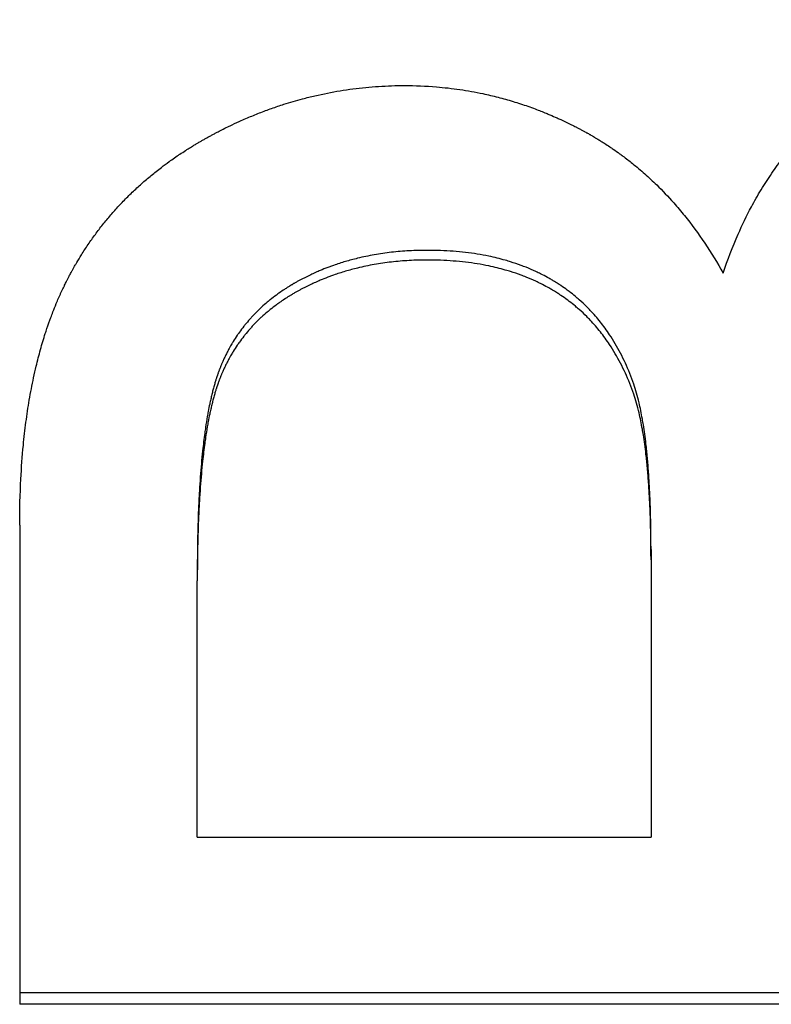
# Model space of a CAD drawing. Extents: x 0 to 29.6, y -4.3 to 4.3.
# Tile 2 of 13: x 1.015 to 1.375, y -2.198 to -1.726. Entities that reach past the tile are written whole.
import ezdxf

# ---------------------------------------------------------------- set-up
doc = ezdxf.new("R2010")
doc.units = 0
doc.header["$MEASUREMENT"] = 0
doc.layers.get('0').update_dxf_attribs({"linetype": 'CONTINUOUS'})

msp = doc.modelspace()

# ---------------------------------------------------------------- linework, layer by layer
for p, q in [((1.01527, -1.96845), (1.01527, -2.19787)), ((1.31765, -1.98007), (1.31765, -1.98509)), ((1.31765, -1.98509), (1.31765, -2.11785)), ((1.10034, -1.99001), (1.10034, -1.99505)), ((1.10034, -2.11785), (1.10034, -1.99505)), ((1.10034, -2.11785), (1.31765, -2.11785)), ((1.73527, -2.19787), (1.01527, -2.19787))]:
    msp.add_line(p, q)
for points, knots in [([(1.35223, -1.84781), (1.35436, -1.84134), (1.35674, -1.83512), (1.35938, -1.82913), (1.36135, -1.82465), (1.36346, -1.8203), (1.36572, -1.81609), (1.36647, -1.81468), (1.36724, -1.81329), (1.36802, -1.81192), (1.36958, -1.80917), (1.37121, -1.80649), (1.3729, -1.80387), (1.37374, -1.80256), (1.37461, -1.80126), (1.37548, -1.79998), (1.37723, -1.79742), (1.37905, -1.79492), (1.38092, -1.79248), (1.38186, -1.79126), (1.38282, -1.79006), (1.38378, -1.78887), (1.38572, -1.7865), (1.38772, -1.78419), (1.38979, -1.78194), (1.39082, -1.78081), (1.39187, -1.7797), (1.39293, -1.77861), (1.39452, -1.77697), (1.39615, -1.77536), (1.39781, -1.77379), (1.39948, -1.77222), (1.40118, -1.77069), (1.40291, -1.76919), (1.40349, -1.76869), (1.40407, -1.76819), (1.40466, -1.7677), (1.40554, -1.76696), (1.40642, -1.76623), (1.40732, -1.76551), (1.40762, -1.76527), (1.40792, -1.76503), (1.40822, -1.76479), (1.40912, -1.76408), (1.41003, -1.76337), (1.41095, -1.76268), (1.41156, -1.76221), (1.41218, -1.76175), (1.4128, -1.7613), (1.41311, -1.76107), (1.41342, -1.76084), (1.41374, -1.76061), (1.4142, -1.76027), (1.41467, -1.75994), (1.41515, -1.7596), (1.41562, -1.75927), (1.4161, -1.75893), (1.41657, -1.7586), (1.41673, -1.75849), (1.41689, -1.75838), (1.41705, -1.75827), (1.41753, -1.75794), (1.41801, -1.75762), (1.41849, -1.75729), (1.41881, -1.75708), (1.41914, -1.75686), (1.41946, -1.75665), (1.41962, -1.75654), (1.41978, -1.75643), (1.41994, -1.75633), (1.42043, -1.75601), (1.42091, -1.75569), (1.4214, -1.75538), (1.42173, -1.75517), (1.42205, -1.75496), (1.42238, -1.75475), (1.42303, -1.75434), (1.42369, -1.75393), (1.42434, -1.75352), (1.42467, -1.75332), (1.425, -1.75312), (1.42533, -1.75292), (1.42599, -1.75252), (1.42665, -1.75212), (1.42732, -1.75173), (1.42765, -1.75153), (1.42798, -1.75134), (1.42832, -1.75114), (1.42932, -1.75056), (1.43033, -1.74999), (1.43134, -1.74943), (1.43201, -1.74906), (1.43269, -1.74869), (1.43337, -1.74832), (1.43473, -1.7476), (1.4361, -1.74688), (1.43748, -1.74619), (1.43817, -1.74584), (1.43886, -1.7455), (1.43955, -1.74517), (1.44164, -1.74415), (1.44374, -1.74318), (1.44587, -1.74225), (1.44729, -1.74163), (1.44871, -1.74103), (1.45015, -1.74044), (1.45303, -1.73928), (1.45594, -1.73818), (1.4589, -1.73716), (1.46038, -1.73665), (1.46186, -1.73615), (1.46336, -1.73568), (1.46635, -1.73473), (1.46939, -1.73385), (1.47246, -1.73305), (1.474, -1.73265), (1.47554, -1.73226), (1.4771, -1.7319), (1.48021, -1.73117), (1.48336, -1.73051), (1.48655, -1.72992), (1.48815, -1.72963), (1.48976, -1.72936), (1.49137, -1.7291), (1.49622, -1.72833), (1.50115, -1.72773), (1.50617, -1.72729), (1.51287, -1.72671), (1.51973, -1.72641), (1.52674, -1.72641)], [0, 0, 0, 0, 0.166667, 0.166667, 0.166667, 0.291667, 0.291667, 0.291667, 0.333333, 0.333333, 0.333333, 0.416667, 0.416667, 0.416667, 0.458333, 0.458333, 0.458333, 0.541667, 0.541667, 0.541667, 0.583333, 0.583333, 0.583333, 0.666667, 0.666667, 0.666667, 0.708333, 0.708333, 0.708333, 0.770833, 0.770833, 0.770833, 0.833333, 0.833333, 0.833333, 0.854167, 0.854167, 0.854167, 0.885417, 0.885417, 0.885417, 0.895833, 0.895833, 0.895833, 0.927083, 0.927083, 0.927083, 0.947917, 0.947917, 0.947917, 0.958333, 0.958333, 0.958333, 0.973958, 0.973958, 0.973958, 0.989583, 0.989583, 0.989583, 0.994792, 0.994792, 0.994792, 1.010417, 1.010417, 1.010417, 1.020833, 1.020833, 1.020833, 1.026042, 1.026042, 1.026042, 1.041667, 1.041667, 1.041667, 1.052083, 1.052083, 1.052083, 1.072917, 1.072917, 1.072917, 1.083333, 1.083333, 1.083333, 1.104167, 1.104167, 1.104167, 1.114583, 1.114583, 1.114583, 1.145833, 1.145833, 1.145833, 1.166667, 1.166667, 1.166667, 1.208333, 1.208333, 1.208333, 1.229167, 1.229167, 1.229167, 1.291667, 1.291667, 1.291667, 1.333333, 1.333333, 1.333333, 1.416667, 1.416667, 1.416667, 1.458333, 1.458333, 1.458333, 1.541667, 1.541667, 1.541667, 1.583333, 1.583333, 1.583333, 1.666667, 1.666667, 1.666667, 1.708333, 1.708333, 1.708333, 1.833333, 1.833333, 1.833333, 2, 2, 2, 2]), ([(1.01527, -1.96845), (1.01527, -1.96087), (1.01546, -1.9535), (1.01583, -1.94636), (1.01612, -1.94083), (1.01652, -1.93543), (1.01703, -1.93017), (1.01721, -1.9283), (1.01741, -1.92645), (1.01762, -1.92462), (1.01804, -1.92095), (1.01852, -1.91735), (1.01905, -1.91382), (1.01932, -1.91206), (1.0196, -1.91031), (1.01989, -1.90859), (1.02051, -1.90493), (1.0212, -1.90135), (1.02195, -1.89784), (1.02234, -1.896), (1.02276, -1.89417), (1.02319, -1.89237), (1.02383, -1.88966), (1.02452, -1.88701), (1.02524, -1.8844), (1.02597, -1.8818), (1.02673, -1.87924), (1.02754, -1.87673), (1.02781, -1.8759), (1.02808, -1.87507), (1.02835, -1.87424), (1.02894, -1.87249), (1.02955, -1.87075), (1.03018, -1.86905), (1.03052, -1.86814), (1.03086, -1.86724), (1.0312, -1.86635), (1.03172, -1.86501), (1.03225, -1.86369), (1.0328, -1.86238), (1.03298, -1.86195), (1.03316, -1.86152), (1.03334, -1.86108), (1.03371, -1.86022), (1.03409, -1.85936), (1.03447, -1.85852), (1.03466, -1.85809), (1.03485, -1.85767), (1.03504, -1.85725), (1.03542, -1.85641), (1.03581, -1.85557), (1.03621, -1.85474), (1.03641, -1.85433), (1.03661, -1.85392), (1.03681, -1.85351), (1.03711, -1.85289), (1.03742, -1.85228), (1.03772, -1.85167), (1.03783, -1.85147), (1.03793, -1.85127), (1.03803, -1.85106), (1.03824, -1.85066), (1.03845, -1.85026), (1.03866, -1.84985), (1.03876, -1.84965), (1.03887, -1.84945), (1.03897, -1.84925), (1.03929, -1.84865), (1.03961, -1.84805), (1.03993, -1.84746), (1.04015, -1.84706), (1.04037, -1.84666), (1.04059, -1.84627), (1.04102, -1.84548), (1.04147, -1.84469), (1.04192, -1.84391), (1.04214, -1.84352), (1.04237, -1.84313), (1.04259, -1.84274), (1.04333, -1.84149), (1.04408, -1.84026), (1.04484, -1.83903), (1.04537, -1.83819), (1.0459, -1.83735), (1.04644, -1.83652), (1.04752, -1.83486), (1.04863, -1.83322), (1.04978, -1.8316), (1.05035, -1.83079), (1.05092, -1.82999), (1.05151, -1.8292), (1.05268, -1.8276), (1.05388, -1.82603), (1.05511, -1.82449), (1.05572, -1.82372), (1.05635, -1.82295), (1.05698, -1.82219), (1.05823, -1.82067), (1.05952, -1.81917), (1.06084, -1.8177), (1.0615, -1.81696), (1.06217, -1.81623), (1.06284, -1.8155), (1.0642, -1.81404), (1.06559, -1.8126), (1.067, -1.81119), (1.06772, -1.81048), (1.06844, -1.80977), (1.06917, -1.80907), (1.07063, -1.80767), (1.07212, -1.8063), (1.07364, -1.80494), (1.0744, -1.80427), (1.07517, -1.8036), (1.07594, -1.80294), (1.07749, -1.80161), (1.07907, -1.80031), (1.08068, -1.79903), (1.08149, -1.7984), (1.0823, -1.79776), (1.08312, -1.79714), (1.08436, -1.7962), (1.0856, -1.79527), (1.08687, -1.79436), (1.08729, -1.79406), (1.08771, -1.79376), (1.08814, -1.79346), (1.08899, -1.79286), (1.08985, -1.79226), (1.09072, -1.79167), (1.09115, -1.79138), (1.09158, -1.79109), (1.09202, -1.79079), (1.0929, -1.79021), (1.09378, -1.78964), (1.09467, -1.78907), (1.09511, -1.78878), (1.09556, -1.7885), (1.09601, -1.78822), (1.09668, -1.78779), (1.09736, -1.78737), (1.09804, -1.78696), (1.09826, -1.78682), (1.09849, -1.78668), (1.09872, -1.78654), (1.09918, -1.78627), (1.09963, -1.78599), (1.10009, -1.78572), (1.10032, -1.78558), (1.10055, -1.78545), (1.10078, -1.78531), (1.10125, -1.78504), (1.10171, -1.78477), (1.10217, -1.78451), (1.10241, -1.78437), (1.10264, -1.78424), (1.10287, -1.7841), (1.10334, -1.78384), (1.10381, -1.78357), (1.10428, -1.78331), (1.10452, -1.78318), (1.10475, -1.78305), (1.10499, -1.78292), (1.10546, -1.78266), (1.10593, -1.7824), (1.10641, -1.78214), (1.10664, -1.78201), (1.10688, -1.78188), (1.10712, -1.78176), (1.10759, -1.7815), (1.10806, -1.78125), (1.10854, -1.781), (1.10877, -1.78087), (1.10901, -1.78075), (1.10925, -1.78062), (1.10996, -1.78025), (1.11067, -1.77988), (1.11138, -1.77951), (1.11186, -1.77927), (1.11233, -1.77903), (1.11281, -1.77879), (1.11376, -1.77831), (1.11472, -1.77785), (1.11567, -1.77738), (1.11615, -1.77715), (1.11663, -1.77692), (1.1171, -1.7767), (1.11854, -1.77602), (1.11998, -1.77536), (1.12142, -1.77471), (1.12238, -1.77429), (1.12334, -1.77387), (1.12431, -1.77345), (1.12624, -1.77263), (1.12817, -1.77184), (1.13011, -1.77108), (1.13108, -1.7707), (1.13205, -1.77033), (1.13303, -1.76997), (1.13498, -1.76924), (1.13693, -1.76855), (1.13889, -1.76789), (1.13987, -1.76756), (1.14085, -1.76723), (1.14183, -1.76692), (1.14478, -1.76598), (1.14774, -1.76511), (1.15071, -1.76432), (1.1527, -1.76379), (1.15469, -1.76329), (1.15668, -1.76283), (1.16068, -1.7619), (1.16471, -1.7611), (1.16876, -1.76044), (1.17079, -1.76011), (1.17282, -1.75981), (1.17486, -1.75954), (1.17895, -1.75901), (1.18306, -1.75861), (1.18719, -1.75834), (1.19132, -1.75808), (1.19548, -1.75794), (1.19966, -1.75794)], [0, 0, 0, 0, 0.159425, 0.159425, 0.159425, 0.283022, 0.283022, 0.283022, 0.326908, 0.326908, 0.326908, 0.414679, 0.414679, 0.414679, 0.458565, 0.458565, 0.458565, 0.551445, 0.551445, 0.551445, 0.60044, 0.60044, 0.60044, 0.673932, 0.673932, 0.673932, 0.747424, 0.747424, 0.747424, 0.771921, 0.771921, 0.771921, 0.824141, 0.824141, 0.824141, 0.851864, 0.851864, 0.851864, 0.893448, 0.893448, 0.893448, 0.90731, 0.90731, 0.90731, 0.935033, 0.935033, 0.935033, 0.948894, 0.948894, 0.948894, 0.976617, 0.976617, 0.976617, 0.990478, 0.990478, 0.990478, 1.011271, 1.011271, 1.011271, 1.018201, 1.018201, 1.018201, 1.032063, 1.032063, 1.032063, 1.038993, 1.038993, 1.038993, 1.059786, 1.059786, 1.059786, 1.073647, 1.073647, 1.073647, 1.10137, 1.10137, 1.10137, 1.115231, 1.115231, 1.115231, 1.159846, 1.159846, 1.159846, 1.190599, 1.190599, 1.190599, 1.252105, 1.252105, 1.252105, 1.282858, 1.282858, 1.282858, 1.344363, 1.344363, 1.344363, 1.375116, 1.375116, 1.375116, 1.436622, 1.436622, 1.436622, 1.467375, 1.467375, 1.467375, 1.529378, 1.529378, 1.529378, 1.560628, 1.560628, 1.560628, 1.623128, 1.623128, 1.623128, 1.654378, 1.654378, 1.654378, 1.716878, 1.716878, 1.716878, 1.748128, 1.748128, 1.748128, 1.795003, 1.795003, 1.795003, 1.810628, 1.810628, 1.810628, 1.841878, 1.841878, 1.841878, 1.857503, 1.857503, 1.857503, 1.888753, 1.888753, 1.888753, 1.904378, 1.904378, 1.904378, 1.927816, 1.927816, 1.927816, 1.935628, 1.935628, 1.935628, 1.951253, 1.951253, 1.951253, 1.959066, 1.959066, 1.959066, 1.974691, 1.974691, 1.974691, 1.982503, 1.982503, 1.982503, 1.998128, 1.998128, 1.998128, 2.005941, 2.005941, 2.005941, 2.021566, 2.021566, 2.021566, 2.029378, 2.029378, 2.029378, 2.045003, 2.045003, 2.045003, 2.052816, 2.052816, 2.052816, 2.076253, 2.076253, 2.076253, 2.091878, 2.091878, 2.091878, 2.123128, 2.123128, 2.123128, 2.138753, 2.138753, 2.138753, 2.185628, 2.185628, 2.185628, 2.216878, 2.216878, 2.216878, 2.279378, 2.279378, 2.279378, 2.310628, 2.310628, 2.310628, 2.373128, 2.373128, 2.373128, 2.404378, 2.404378, 2.404378, 2.498128, 2.498128, 2.498128, 2.560628, 2.560628, 2.560628, 2.68594, 2.68594, 2.68594, 2.748752, 2.748752, 2.748752, 2.874376, 2.874376, 2.874376, 3, 3, 3, 3]), ([(1.19966, -1.75794), (1.20479, -1.75794), (1.20986, -1.75815), (1.21488, -1.75857), (1.21864, -1.75888), (1.22238, -1.7593), (1.22609, -1.75985), (1.2298, -1.76039), (1.23348, -1.76105), (1.23713, -1.76183), (1.23834, -1.76209), (1.23956, -1.76236), (1.24077, -1.76264), (1.24319, -1.76321), (1.2456, -1.76383), (1.24799, -1.7645), (1.24919, -1.76484), (1.25039, -1.76519), (1.25158, -1.76555), (1.25396, -1.76628), (1.25633, -1.76705), (1.25869, -1.76788), (1.25987, -1.76829), (1.26104, -1.76872), (1.26222, -1.76916), (1.26397, -1.76982), (1.26573, -1.77051), (1.26747, -1.77122), (1.26805, -1.77146), (1.26863, -1.7717), (1.26921, -1.77195), (1.27037, -1.77244), (1.27153, -1.77294), (1.27268, -1.77346), (1.27326, -1.77372), (1.27384, -1.77398), (1.27441, -1.77424), (1.27527, -1.77464), (1.27613, -1.77505), (1.27699, -1.77546), (1.27785, -1.77587), (1.27871, -1.77629), (1.27957, -1.77671), (1.28028, -1.77707), (1.28099, -1.77743), (1.2817, -1.77779), (1.28184, -1.77787), (1.28198, -1.77794), (1.28213, -1.77801), (1.28255, -1.77823), (1.28298, -1.77846), (1.2834, -1.77868), (1.28369, -1.77883), (1.28397, -1.77898), (1.28425, -1.77913), (1.28468, -1.77936), (1.2851, -1.77958), (1.28553, -1.77981), (1.28567, -1.77989), (1.28581, -1.77997), (1.28595, -1.78004), (1.28623, -1.7802), (1.28651, -1.78035), (1.28679, -1.78051), (1.28694, -1.78059), (1.28708, -1.78067), (1.28722, -1.78074), (1.2875, -1.7809), (1.28778, -1.78106), (1.28806, -1.78122), (1.2882, -1.78129), (1.28834, -1.78137), (1.28848, -1.78145), (1.28876, -1.78161), (1.28903, -1.78177), (1.28931, -1.78193), (1.28945, -1.78201), (1.28959, -1.78209), (1.28973, -1.78217), (1.29001, -1.78234), (1.29028, -1.7825), (1.29056, -1.78266), (1.2907, -1.78274), (1.29084, -1.78283), (1.29097, -1.78291), (1.29139, -1.78315), (1.2918, -1.7834), (1.29221, -1.78365), (1.29249, -1.78382), (1.29276, -1.78398), (1.29303, -1.78415), (1.29358, -1.78449), (1.29412, -1.78483), (1.29467, -1.78517), (1.29494, -1.78534), (1.29521, -1.78552), (1.29548, -1.78569), (1.29629, -1.78621), (1.29709, -1.78674), (1.29789, -1.78727), (1.29842, -1.78763), (1.29895, -1.78799), (1.29948, -1.78835), (1.30054, -1.78908), (1.30159, -1.78982), (1.30263, -1.79057), (1.30315, -1.79095), (1.30366, -1.79133), (1.30418, -1.79171), (1.30572, -1.79286), (1.30725, -1.79404), (1.30875, -1.79525), (1.30976, -1.79605), (1.31075, -1.79687), (1.31174, -1.79771), (1.31371, -1.79937), (1.31565, -1.80109), (1.31755, -1.80286), (1.3185, -1.80375), (1.31944, -1.80465), (1.32037, -1.80556), (1.32317, -1.8083), (1.32588, -1.81115), (1.32852, -1.81413), (1.33028, -1.81611), (1.332, -1.81815), (1.33369, -1.82024), (1.33706, -1.82441), (1.34029, -1.8288), (1.34338, -1.8334), (1.34647, -1.83799), (1.34942, -1.8428), (1.35223, -1.84781)], [0, 0, 0, 0, 0.166667, 0.166667, 0.166667, 0.291667, 0.291667, 0.291667, 0.416667, 0.416667, 0.416667, 0.458333, 0.458333, 0.458333, 0.541667, 0.541667, 0.541667, 0.583333, 0.583333, 0.583333, 0.666667, 0.666667, 0.666667, 0.708333, 0.708333, 0.708333, 0.770833, 0.770833, 0.770833, 0.791667, 0.791667, 0.791667, 0.833333, 0.833333, 0.833333, 0.854167, 0.854167, 0.854167, 0.885417, 0.885417, 0.885417, 0.916667, 0.916667, 0.916667, 0.942708, 0.942708, 0.942708, 0.947917, 0.947917, 0.947917, 0.963542, 0.963542, 0.963542, 0.973958, 0.973958, 0.973958, 0.989583, 0.989583, 0.989583, 0.994792, 0.994792, 0.994792, 1.005208, 1.005208, 1.005208, 1.010417, 1.010417, 1.010417, 1.020833, 1.020833, 1.020833, 1.026042, 1.026042, 1.026042, 1.036458, 1.036458, 1.036458, 1.041667, 1.041667, 1.041667, 1.052083, 1.052083, 1.052083, 1.057292, 1.057292, 1.057292, 1.072917, 1.072917, 1.072917, 1.083333, 1.083333, 1.083333, 1.104167, 1.104167, 1.104167, 1.114583, 1.114583, 1.114583, 1.145833, 1.145833, 1.145833, 1.166667, 1.166667, 1.166667, 1.208333, 1.208333, 1.208333, 1.229167, 1.229167, 1.229167, 1.291667, 1.291667, 1.291667, 1.333333, 1.333333, 1.333333, 1.416667, 1.416667, 1.416667, 1.458333, 1.458333, 1.458333, 1.583333, 1.583333, 1.583333, 1.666667, 1.666667, 1.666667, 1.833333, 1.833333, 1.833333, 2, 2, 2, 2]), ([(1.21064, -1.83685), (1.20767, -1.83685), (1.20474, -1.83693), (1.20186, -1.83709), (1.19897, -1.83724), (1.19613, -1.83748), (1.19334, -1.8378), (1.19194, -1.83796), (1.19055, -1.83814), (1.18918, -1.83834), (1.18643, -1.83873), (1.18372, -1.83921), (1.18106, -1.83977), (1.17973, -1.84005), (1.17841, -1.84034), (1.1771, -1.84066), (1.17513, -1.84114), (1.17319, -1.84166), (1.17128, -1.84222), (1.16937, -1.84279), (1.16748, -1.8434), (1.16561, -1.84406), (1.16499, -1.84427), (1.16437, -1.8445), (1.16376, -1.84473), (1.16253, -1.84518), (1.16131, -1.84566), (1.1601, -1.84615), (1.15949, -1.8464), (1.15889, -1.84666), (1.15829, -1.84691), (1.15739, -1.8473), (1.1565, -1.8477), (1.15561, -1.84811), (1.15532, -1.84824), (1.15502, -1.84838), (1.15473, -1.84852), (1.15385, -1.84894), (1.15297, -1.84936), (1.1521, -1.8498), (1.15167, -1.85002), (1.15123, -1.85024), (1.1508, -1.85047), (1.15037, -1.85069), (1.14994, -1.85092), (1.14951, -1.85115), (1.14908, -1.85138), (1.14866, -1.85162), (1.14823, -1.85185), (1.1478, -1.85209), (1.14738, -1.85233), (1.14696, -1.85257), (1.14682, -1.85265), (1.14668, -1.85273), (1.14654, -1.85281), (1.14626, -1.85297), (1.14598, -1.85313), (1.14571, -1.8533), (1.14557, -1.85338), (1.14543, -1.85346), (1.1453, -1.85354), (1.14502, -1.85371), (1.14475, -1.85388), (1.14448, -1.85404), (1.14434, -1.85413), (1.1442, -1.85421), (1.14407, -1.85429), (1.14366, -1.85455), (1.14326, -1.8548), (1.14286, -1.85506), (1.14259, -1.85523), (1.14233, -1.8554), (1.14207, -1.85557), (1.14128, -1.85609), (1.1405, -1.85662), (1.13973, -1.85716), (1.13922, -1.85752), (1.13872, -1.85788), (1.13822, -1.85825), (1.13722, -1.85898), (1.13624, -1.85973), (1.13529, -1.8605), (1.13481, -1.86088), (1.13434, -1.86127), (1.13387, -1.86166), (1.13294, -1.86244), (1.13203, -1.86324), (1.13114, -1.86406), (1.1307, -1.86447), (1.13026, -1.86488), (1.12982, -1.8653), (1.12896, -1.86613), (1.12811, -1.86698), (1.12729, -1.86784), (1.12688, -1.86828), (1.12648, -1.86871), (1.12608, -1.86915), (1.12528, -1.87004), (1.1245, -1.87094), (1.12374, -1.87185), (1.12337, -1.87231), (1.12299, -1.87277), (1.12263, -1.87324), (1.12189, -1.87417), (1.12118, -1.87511), (1.12049, -1.87608), (1.12015, -1.87656), (1.11981, -1.87705), (1.11948, -1.87754), (1.11881, -1.87852), (1.11817, -1.87952), (1.11754, -1.88053), (1.11723, -1.88104), (1.11693, -1.88155), (1.11663, -1.88206), (1.11618, -1.88283), (1.11574, -1.88362), (1.11531, -1.88441), (1.11517, -1.88467), (1.11503, -1.88493), (1.11489, -1.8852), (1.11462, -1.88573), (1.11434, -1.88627), (1.11408, -1.88681), (1.11394, -1.88708), (1.11381, -1.88735), (1.11368, -1.88762), (1.11342, -1.88816), (1.11316, -1.88871), (1.11291, -1.88926), (1.11279, -1.88954), (1.11266, -1.88981), (1.11254, -1.89009), (1.11236, -1.89051), (1.11218, -1.89093), (1.112, -1.89135), (1.11194, -1.89149), (1.11188, -1.89163), (1.11182, -1.89177), (1.11171, -1.89205), (1.11159, -1.89234), (1.11148, -1.89262), (1.11142, -1.89276), (1.11136, -1.8929), (1.11131, -1.89305), (1.11119, -1.89333), (1.11108, -1.89362), (1.11097, -1.8939), (1.11092, -1.89405), (1.11086, -1.89419), (1.11081, -1.89434), (1.1107, -1.89462), (1.11059, -1.89491), (1.11049, -1.8952), (1.11043, -1.89535), (1.11038, -1.89549), (1.11033, -1.89564), (1.11022, -1.89593), (1.11012, -1.89623), (1.11002, -1.89653), (1.10997, -1.89668), (1.10991, -1.89683), (1.10986, -1.89698), (1.10976, -1.89728), (1.10966, -1.89759), (1.10956, -1.8979), (1.10951, -1.89805), (1.10946, -1.89821), (1.10941, -1.89837), (1.10926, -1.89884), (1.10911, -1.89931), (1.10896, -1.89979), (1.10887, -1.90012), (1.10877, -1.90044), (1.10867, -1.90077), (1.10848, -1.90143), (1.10829, -1.9021), (1.10811, -1.90278), (1.10802, -1.90312), (1.10792, -1.90347), (1.10783, -1.90382), (1.10765, -1.90451), (1.10747, -1.90522), (1.1073, -1.90594), (1.10721, -1.9063), (1.10712, -1.90667), (1.10704, -1.90703), (1.10687, -1.90777), (1.1067, -1.90852), (1.10653, -1.90928), (1.10645, -1.90966), (1.10637, -1.91004), (1.10629, -1.91043), (1.10604, -1.91158), (1.10581, -1.91277), (1.10558, -1.91399), (1.10543, -1.9148), (1.10528, -1.91562), (1.10513, -1.91646), (1.10484, -1.91813), (1.10457, -1.91986), (1.1043, -1.92163), (1.10417, -1.92252), (1.10404, -1.92342), (1.10391, -1.92434), (1.10354, -1.92707), (1.10319, -1.92993), (1.10287, -1.9329), (1.10266, -1.93487), (1.10246, -1.9369), (1.10228, -1.93898), (1.10191, -1.94314), (1.10159, -1.9475), (1.10133, -1.95206), (1.10119, -1.95434), (1.10108, -1.95667), (1.10097, -1.95905), (1.10076, -1.96382), (1.1006, -1.96878), (1.10049, -1.97394), (1.10039, -1.97909), (1.10034, -1.98445), (1.10034, -1.99001)], [0, 0, 0, 0, 0.125, 0.125, 0.125, 0.25, 0.25, 0.25, 0.3125, 0.3125, 0.3125, 0.4375, 0.4375, 0.4375, 0.5, 0.5, 0.5, 0.59375, 0.59375, 0.59375, 0.6875, 0.6875, 0.6875, 0.71875, 0.71875, 0.71875, 0.78125, 0.78125, 0.78125, 0.8125, 0.8125, 0.8125, 0.859375, 0.859375, 0.859375, 0.875, 0.875, 0.875, 0.921875, 0.921875, 0.921875, 0.945312, 0.945312, 0.945312, 0.96875, 0.96875, 0.96875, 0.992188, 0.992188, 0.992188, 1.015625, 1.015625, 1.015625, 1.023438, 1.023438, 1.023438, 1.039062, 1.039062, 1.039062, 1.046875, 1.046875, 1.046875, 1.0625, 1.0625, 1.0625, 1.070312, 1.070312, 1.070312, 1.09375, 1.09375, 1.09375, 1.109375, 1.109375, 1.109375, 1.15625, 1.15625, 1.15625, 1.1875, 1.1875, 1.1875, 1.25, 1.25, 1.25, 1.28125, 1.28125, 1.28125, 1.34375, 1.34375, 1.34375, 1.375, 1.375, 1.375, 1.4375, 1.4375, 1.4375, 1.46875, 1.46875, 1.46875, 1.53125, 1.53125, 1.53125, 1.5625, 1.5625, 1.5625, 1.625, 1.625, 1.625, 1.65625, 1.65625, 1.65625, 1.71875, 1.71875, 1.71875, 1.75, 1.75, 1.75, 1.796875, 1.796875, 1.796875, 1.8125, 1.8125, 1.8125, 1.84375, 1.84375, 1.84375, 1.859375, 1.859375, 1.859375, 1.890625, 1.890625, 1.890625, 1.90625, 1.90625, 1.90625, 1.929688, 1.929688, 1.929688, 1.9375, 1.9375, 1.9375, 1.953125, 1.953125, 1.953125, 1.960938, 1.960938, 1.960938, 1.976562, 1.976562, 1.976562, 1.984375, 1.984375, 1.984375, 2, 2, 2, 2.007812, 2.007812, 2.007812, 2.023438, 2.023438, 2.023438, 2.03125, 2.03125, 2.03125, 2.046875, 2.046875, 2.046875, 2.054688, 2.054688, 2.054688, 2.078125, 2.078125, 2.078125, 2.09375, 2.09375, 2.09375, 2.125, 2.125, 2.125, 2.140625, 2.140625, 2.140625, 2.171875, 2.171875, 2.171875, 2.1875, 2.1875, 2.1875, 2.21875, 2.21875, 2.21875, 2.234375, 2.234375, 2.234375, 2.28125, 2.28125, 2.28125, 2.3125, 2.3125, 2.3125, 2.375, 2.375, 2.375, 2.40625, 2.40625, 2.40625, 2.5, 2.5, 2.5, 2.5625, 2.5625, 2.5625, 2.6875, 2.6875, 2.6875, 2.75, 2.75, 2.75, 2.875, 2.875, 2.875, 3, 3, 3, 3]), ([(1.30942, -1.90096), (1.3082, -1.89744), (1.30685, -1.89407), (1.30537, -1.89083), (1.30389, -1.8876), (1.30229, -1.88451), (1.30055, -1.88156), (1.29968, -1.88008), (1.29878, -1.87865), (1.29784, -1.87724), (1.29644, -1.87514), (1.29497, -1.87311), (1.29342, -1.87117), (1.29188, -1.86923), (1.29026, -1.86736), (1.28857, -1.86558), (1.288, -1.86499), (1.28743, -1.8644), (1.28685, -1.86383), (1.28569, -1.86267), (1.2845, -1.86156), (1.28327, -1.86048), (1.28266, -1.85994), (1.28204, -1.85941), (1.28141, -1.85889), (1.28047, -1.8581), (1.27951, -1.85734), (1.27853, -1.8566), (1.2782, -1.85635), (1.27787, -1.85611), (1.27754, -1.85586), (1.27655, -1.85513), (1.27554, -1.85443), (1.27451, -1.85374), (1.27434, -1.85362), (1.27417, -1.85351), (1.27399, -1.85339), (1.27348, -1.85305), (1.27296, -1.85272), (1.27243, -1.85239), (1.27208, -1.85217), (1.27173, -1.85195), (1.27137, -1.85173), (1.2712, -1.85163), (1.27102, -1.85152), (1.27084, -1.85141), (1.27031, -1.85109), (1.26977, -1.85078), (1.26922, -1.85047), (1.26886, -1.85026), (1.2685, -1.85006), (1.26813, -1.84986), (1.26704, -1.84925), (1.26592, -1.84867), (1.26479, -1.84811), (1.26404, -1.84773), (1.26328, -1.84737), (1.26251, -1.84701), (1.26098, -1.8463), (1.25941, -1.84562), (1.25781, -1.84498), (1.25701, -1.84467), (1.25621, -1.84436), (1.2554, -1.84406), (1.25377, -1.84346), (1.25211, -1.84289), (1.25043, -1.84237), (1.24959, -1.8421), (1.24874, -1.84185), (1.24788, -1.84161), (1.2453, -1.84088), (1.24266, -1.84023), (1.23996, -1.83966), (1.23815, -1.83929), (1.23632, -1.83895), (1.23445, -1.83865), (1.23072, -1.83805), (1.22687, -1.8376), (1.2229, -1.8373), (1.21894, -1.837), (1.21485, -1.83685), (1.21064, -1.83685)], [0, 0, 0, 0, 0.166667, 0.166667, 0.166667, 0.333333, 0.333333, 0.333333, 0.416667, 0.416667, 0.416667, 0.541667, 0.541667, 0.541667, 0.666667, 0.666667, 0.666667, 0.708333, 0.708333, 0.708333, 0.791667, 0.791667, 0.791667, 0.833333, 0.833333, 0.833333, 0.895833, 0.895833, 0.895833, 0.916667, 0.916667, 0.916667, 0.979167, 0.979167, 0.979167, 0.989583, 0.989583, 0.989583, 1.020833, 1.020833, 1.020833, 1.041667, 1.041667, 1.041667, 1.052083, 1.052083, 1.052083, 1.083333, 1.083333, 1.083333, 1.104167, 1.104167, 1.104167, 1.166667, 1.166667, 1.166667, 1.208333, 1.208333, 1.208333, 1.291667, 1.291667, 1.291667, 1.333333, 1.333333, 1.333333, 1.416667, 1.416667, 1.416667, 1.458333, 1.458333, 1.458333, 1.583333, 1.583333, 1.583333, 1.666667, 1.666667, 1.666667, 1.833333, 1.833333, 1.833333, 2, 2, 2, 2]), ([(1.21064, -1.8415), (1.20767, -1.8415), (1.20474, -1.84158), (1.20186, -1.84174), (1.19897, -1.8419), (1.19613, -1.84214), (1.19334, -1.84246), (1.19194, -1.84262), (1.19055, -1.8428), (1.18918, -1.843), (1.18643, -1.8434), (1.18372, -1.84387), (1.18106, -1.84443), (1.17973, -1.84471), (1.17841, -1.84501), (1.1771, -1.84533), (1.17513, -1.8458), (1.17319, -1.84633), (1.17128, -1.84689), (1.16937, -1.84746), (1.16748, -1.84807), (1.16561, -1.84873), (1.16499, -1.84895), (1.16437, -1.84917), (1.16376, -1.8494), (1.16253, -1.84986), (1.16131, -1.85034), (1.1601, -1.85083), (1.15949, -1.85108), (1.15889, -1.85134), (1.15829, -1.8516), (1.15739, -1.85198), (1.1565, -1.85238), (1.15561, -1.85279), (1.15532, -1.85293), (1.15502, -1.85307), (1.15473, -1.85321), (1.15385, -1.85362), (1.15297, -1.85405), (1.1521, -1.85449), (1.15167, -1.85471), (1.15123, -1.85493), (1.1508, -1.85516), (1.15037, -1.85539), (1.14994, -1.85561), (1.14951, -1.85585), (1.14908, -1.85608), (1.14866, -1.85631), (1.14823, -1.85655), (1.1478, -1.85678), (1.14738, -1.85702), (1.14696, -1.85726), (1.14682, -1.85734), (1.14668, -1.85743), (1.14654, -1.85751), (1.14626, -1.85767), (1.14598, -1.85783), (1.14571, -1.858), (1.14557, -1.85808), (1.14543, -1.85816), (1.1453, -1.85824), (1.14502, -1.85841), (1.14475, -1.85857), (1.14448, -1.85874), (1.14434, -1.85883), (1.1442, -1.85891), (1.14407, -1.85899), (1.14366, -1.85925), (1.14326, -1.8595), (1.14286, -1.85976), (1.14259, -1.85993), (1.14233, -1.8601), (1.14207, -1.86028), (1.14128, -1.8608), (1.1405, -1.86133), (1.13973, -1.86187), (1.13922, -1.86222), (1.13872, -1.86259), (1.13822, -1.86296), (1.13722, -1.86369), (1.13624, -1.86444), (1.13529, -1.86521), (1.13481, -1.8656), (1.13434, -1.86599), (1.13387, -1.86638), (1.13294, -1.86716), (1.13203, -1.86797), (1.13114, -1.86878), (1.1307, -1.86919), (1.13026, -1.86961), (1.12982, -1.87002), (1.12896, -1.87086), (1.12811, -1.87171), (1.12729, -1.87258), (1.12688, -1.87301), (1.12648, -1.87345), (1.12608, -1.87389), (1.12528, -1.87478), (1.1245, -1.87568), (1.12374, -1.8766), (1.12337, -1.87705), (1.12299, -1.87752), (1.12263, -1.87798), (1.12189, -1.87892), (1.12118, -1.87987), (1.12049, -1.88083), (1.12015, -1.88132), (1.11981, -1.88181), (1.11948, -1.8823), (1.11881, -1.88328), (1.11817, -1.88428), (1.11754, -1.8853), (1.11723, -1.8858), (1.11693, -1.88632), (1.11663, -1.88683), (1.11618, -1.88761), (1.11574, -1.88839), (1.11531, -1.88918), (1.11517, -1.88945), (1.11503, -1.88971), (1.11489, -1.88998), (1.11462, -1.89051), (1.11434, -1.89105), (1.11408, -1.89159), (1.11394, -1.89186), (1.11381, -1.89213), (1.11368, -1.8924), (1.11342, -1.89295), (1.11316, -1.8935), (1.11291, -1.89405), (1.11279, -1.89433), (1.11266, -1.8946), (1.11254, -1.89488), (1.11236, -1.8953), (1.11218, -1.89572), (1.112, -1.89614), (1.11194, -1.89628), (1.11188, -1.89642), (1.11182, -1.89657), (1.11171, -1.89685), (1.11159, -1.89713), (1.11148, -1.89742), (1.11142, -1.89756), (1.11136, -1.8977), (1.11131, -1.89784), (1.11119, -1.89813), (1.11108, -1.89842), (1.11097, -1.8987), (1.11092, -1.89885), (1.11086, -1.89899), (1.11081, -1.89914), (1.1107, -1.89943), (1.11059, -1.89972), (1.11049, -1.90001), (1.11043, -1.90015), (1.11038, -1.9003), (1.11033, -1.90045), (1.11022, -1.90074), (1.11012, -1.90104), (1.11002, -1.90134), (1.10997, -1.90149), (1.10991, -1.90164), (1.10986, -1.90179), (1.10976, -1.90209), (1.10966, -1.9024), (1.10956, -1.90271), (1.10951, -1.90287), (1.10946, -1.90302), (1.10941, -1.90318), (1.10926, -1.90365), (1.10911, -1.90413), (1.10896, -1.90461), (1.10887, -1.90493), (1.10877, -1.90526), (1.10867, -1.90559), (1.10848, -1.90625), (1.10829, -1.90692), (1.10811, -1.90761), (1.10802, -1.90795), (1.10792, -1.90829), (1.10783, -1.90864), (1.10765, -1.90934), (1.10747, -1.91005), (1.1073, -1.91077), (1.10721, -1.91114), (1.10712, -1.9115), (1.10704, -1.91187), (1.10687, -1.9126), (1.1067, -1.91335), (1.10653, -1.91412), (1.10645, -1.9145), (1.10637, -1.91488), (1.10629, -1.91527), (1.10604, -1.91643), (1.10581, -1.91762), (1.10558, -1.91884), (1.10543, -1.91965), (1.10528, -1.92048), (1.10513, -1.92132), (1.10484, -1.923), (1.10457, -1.92473), (1.1043, -1.92651), (1.10417, -1.92739), (1.10404, -1.9283), (1.10391, -1.92921), (1.10354, -1.93196), (1.10319, -1.93482), (1.10287, -1.9378), (1.10266, -1.93978), (1.10246, -1.94181), (1.10228, -1.9439), (1.10191, -1.94807), (1.10159, -1.95244), (1.10133, -1.95701), (1.10119, -1.9593), (1.10108, -1.96163), (1.10097, -1.96402), (1.10076, -1.96879), (1.1006, -1.97377), (1.10049, -1.97894), (1.10039, -1.98411), (1.10034, -1.98948), (1.10034, -1.99505)], [0, 0, 0, 0, 0.125, 0.125, 0.125, 0.25, 0.25, 0.25, 0.3125, 0.3125, 0.3125, 0.4375, 0.4375, 0.4375, 0.5, 0.5, 0.5, 0.59375, 0.59375, 0.59375, 0.6875, 0.6875, 0.6875, 0.71875, 0.71875, 0.71875, 0.78125, 0.78125, 0.78125, 0.8125, 0.8125, 0.8125, 0.859375, 0.859375, 0.859375, 0.875, 0.875, 0.875, 0.921875, 0.921875, 0.921875, 0.945312, 0.945312, 0.945312, 0.96875, 0.96875, 0.96875, 0.992188, 0.992188, 0.992188, 1.015625, 1.015625, 1.015625, 1.023438, 1.023438, 1.023438, 1.039062, 1.039062, 1.039062, 1.046875, 1.046875, 1.046875, 1.0625, 1.0625, 1.0625, 1.070312, 1.070312, 1.070312, 1.09375, 1.09375, 1.09375, 1.109375, 1.109375, 1.109375, 1.15625, 1.15625, 1.15625, 1.1875, 1.1875, 1.1875, 1.25, 1.25, 1.25, 1.28125, 1.28125, 1.28125, 1.34375, 1.34375, 1.34375, 1.375, 1.375, 1.375, 1.4375, 1.4375, 1.4375, 1.46875, 1.46875, 1.46875, 1.53125, 1.53125, 1.53125, 1.5625, 1.5625, 1.5625, 1.625, 1.625, 1.625, 1.65625, 1.65625, 1.65625, 1.71875, 1.71875, 1.71875, 1.75, 1.75, 1.75, 1.796875, 1.796875, 1.796875, 1.8125, 1.8125, 1.8125, 1.84375, 1.84375, 1.84375, 1.859375, 1.859375, 1.859375, 1.890625, 1.890625, 1.890625, 1.90625, 1.90625, 1.90625, 1.929688, 1.929688, 1.929688, 1.9375, 1.9375, 1.9375, 1.953125, 1.953125, 1.953125, 1.960938, 1.960938, 1.960938, 1.976562, 1.976562, 1.976562, 1.984375, 1.984375, 1.984375, 2, 2, 2, 2.007812, 2.007812, 2.007812, 2.023438, 2.023438, 2.023438, 2.03125, 2.03125, 2.03125, 2.046875, 2.046875, 2.046875, 2.054688, 2.054688, 2.054688, 2.078125, 2.078125, 2.078125, 2.09375, 2.09375, 2.09375, 2.125, 2.125, 2.125, 2.140625, 2.140625, 2.140625, 2.171875, 2.171875, 2.171875, 2.1875, 2.1875, 2.1875, 2.21875, 2.21875, 2.21875, 2.234375, 2.234375, 2.234375, 2.28125, 2.28125, 2.28125, 2.3125, 2.3125, 2.3125, 2.375, 2.375, 2.375, 2.40625, 2.40625, 2.40625, 2.5, 2.5, 2.5, 2.5625, 2.5625, 2.5625, 2.6875, 2.6875, 2.6875, 2.75, 2.75, 2.75, 2.875, 2.875, 2.875, 3, 3, 3, 3]), ([(1.30942, -1.90578), (1.3082, -1.90225), (1.30685, -1.89887), (1.30537, -1.89563), (1.30389, -1.89238), (1.30229, -1.88928), (1.30055, -1.88633), (1.29968, -1.88485), (1.29878, -1.88341), (1.29784, -1.882), (1.29644, -1.87989), (1.29497, -1.87786), (1.29342, -1.87591), (1.29188, -1.87396), (1.29026, -1.8721), (1.28857, -1.87031), (1.288, -1.86972), (1.28743, -1.86913), (1.28685, -1.86855), (1.28569, -1.8674), (1.2845, -1.86628), (1.28327, -1.86519), (1.28266, -1.86465), (1.28204, -1.86412), (1.28141, -1.8636), (1.28047, -1.86281), (1.27951, -1.86205), (1.27853, -1.8613), (1.2782, -1.86106), (1.27787, -1.86081), (1.27754, -1.86057), (1.27655, -1.85984), (1.27554, -1.85913), (1.27451, -1.85844), (1.27434, -1.85832), (1.27417, -1.85821), (1.27399, -1.85809), (1.27348, -1.85775), (1.27296, -1.85742), (1.27243, -1.85708), (1.27208, -1.85686), (1.27173, -1.85664), (1.27137, -1.85643), (1.2712, -1.85632), (1.27102, -1.85621), (1.27084, -1.85611), (1.27031, -1.85579), (1.26977, -1.85547), (1.26922, -1.85516), (1.26886, -1.85495), (1.2685, -1.85475), (1.26813, -1.85455), (1.26704, -1.85394), (1.26592, -1.85336), (1.26479, -1.85279), (1.26404, -1.85242), (1.26328, -1.85205), (1.26251, -1.85169), (1.26098, -1.85098), (1.25941, -1.8503), (1.25781, -1.84966), (1.25701, -1.84934), (1.25621, -1.84903), (1.2554, -1.84873), (1.25377, -1.84813), (1.25211, -1.84756), (1.25043, -1.84704), (1.24959, -1.84677), (1.24874, -1.84652), (1.24788, -1.84628), (1.2453, -1.84554), (1.24266, -1.84489), (1.23996, -1.84433), (1.23815, -1.84395), (1.23632, -1.84361), (1.23445, -1.84331), (1.23072, -1.84271), (1.22687, -1.84226), (1.2229, -1.84196), (1.21894, -1.84165), (1.21485, -1.8415), (1.21064, -1.8415)], [0, 0, 0, 0, 0.166667, 0.166667, 0.166667, 0.333333, 0.333333, 0.333333, 0.416667, 0.416667, 0.416667, 0.541667, 0.541667, 0.541667, 0.666667, 0.666667, 0.666667, 0.708333, 0.708333, 0.708333, 0.791667, 0.791667, 0.791667, 0.833333, 0.833333, 0.833333, 0.895833, 0.895833, 0.895833, 0.916667, 0.916667, 0.916667, 0.979167, 0.979167, 0.979167, 0.989583, 0.989583, 0.989583, 1.020833, 1.020833, 1.020833, 1.041667, 1.041667, 1.041667, 1.052083, 1.052083, 1.052083, 1.083333, 1.083333, 1.083333, 1.104167, 1.104167, 1.104167, 1.166667, 1.166667, 1.166667, 1.208333, 1.208333, 1.208333, 1.291667, 1.291667, 1.291667, 1.333333, 1.333333, 1.333333, 1.416667, 1.416667, 1.416667, 1.458333, 1.458333, 1.458333, 1.583333, 1.583333, 1.583333, 1.666667, 1.666667, 1.666667, 1.833333, 1.833333, 1.833333, 2, 2, 2, 2]), ([(1.31765, -1.98007), (1.31765, -1.97702), (1.31763, -1.97404), (1.3176, -1.97113), (1.31756, -1.96822), (1.3175, -1.96538), (1.31742, -1.96261), (1.31739, -1.96122), (1.31734, -1.95985), (1.3173, -1.95851), (1.3172, -1.95581), (1.31709, -1.95318), (1.31695, -1.95062), (1.31689, -1.94934), (1.31681, -1.94808), (1.31674, -1.94684), (1.31659, -1.94435), (1.31641, -1.94194), (1.31622, -1.93959), (1.31613, -1.93842), (1.31603, -1.93727), (1.31592, -1.93613), (1.31571, -1.93386), (1.31548, -1.93166), (1.31524, -1.92953), (1.31487, -1.92634), (1.31445, -1.92331), (1.31399, -1.92044), (1.31384, -1.91948), (1.31368, -1.91854), (1.31352, -1.91762), (1.31304, -1.91486), (1.31251, -1.91226), (1.31194, -1.90983), (1.31117, -1.90658), (1.31034, -1.90363), (1.30942, -1.90096)], [0, 0, 0, 0, 0.083333, 0.083333, 0.083333, 0.166667, 0.166667, 0.166667, 0.208333, 0.208333, 0.208333, 0.291667, 0.291667, 0.291667, 0.333333, 0.333333, 0.333333, 0.416667, 0.416667, 0.416667, 0.458333, 0.458333, 0.458333, 0.541667, 0.541667, 0.541667, 0.666667, 0.666667, 0.666667, 0.708333, 0.708333, 0.708333, 0.833333, 0.833333, 0.833333, 1, 1, 1, 1]), ([(1.31765, -1.98509), (1.31765, -1.98203), (1.31763, -1.97904), (1.3176, -1.97612), (1.31756, -1.97321), (1.3175, -1.97036), (1.31742, -1.96758), (1.31739, -1.96619), (1.31734, -1.96482), (1.3173, -1.96347), (1.3172, -1.96076), (1.31709, -1.95813), (1.31695, -1.95556), (1.31689, -1.95428), (1.31681, -1.95302), (1.31674, -1.95177), (1.31659, -1.94928), (1.31641, -1.94686), (1.31622, -1.94451), (1.31613, -1.94333), (1.31603, -1.94218), (1.31592, -1.94104), (1.31571, -1.93876), (1.31548, -1.93655), (1.31524, -1.93442), (1.31487, -1.93122), (1.31445, -1.92818), (1.31399, -1.9253), (1.31384, -1.92435), (1.31368, -1.9234), (1.31352, -1.92248), (1.31304, -1.91971), (1.31251, -1.91711), (1.31194, -1.91467), (1.31117, -1.91141), (1.31034, -1.90845), (1.30942, -1.90578)], [0, 0, 0, 0, 0.083333, 0.083333, 0.083333, 0.166667, 0.166667, 0.166667, 0.208333, 0.208333, 0.208333, 0.291667, 0.291667, 0.291667, 0.333333, 0.333333, 0.333333, 0.416667, 0.416667, 0.416667, 0.458333, 0.458333, 0.458333, 0.541667, 0.541667, 0.541667, 0.666667, 0.666667, 0.666667, 0.708333, 0.708333, 0.708333, 0.833333, 0.833333, 0.833333, 1, 1, 1, 1])]:
    msp.add_open_spline(points, degree=3, knots=knots)
msp.add_open_spline([(1.73527, -2.19231), (1.49527, -2.19231), (1.25527, -2.19231), (1.01527, -2.19231)], degree=3)

doc.saveas('drawing.dxf')
